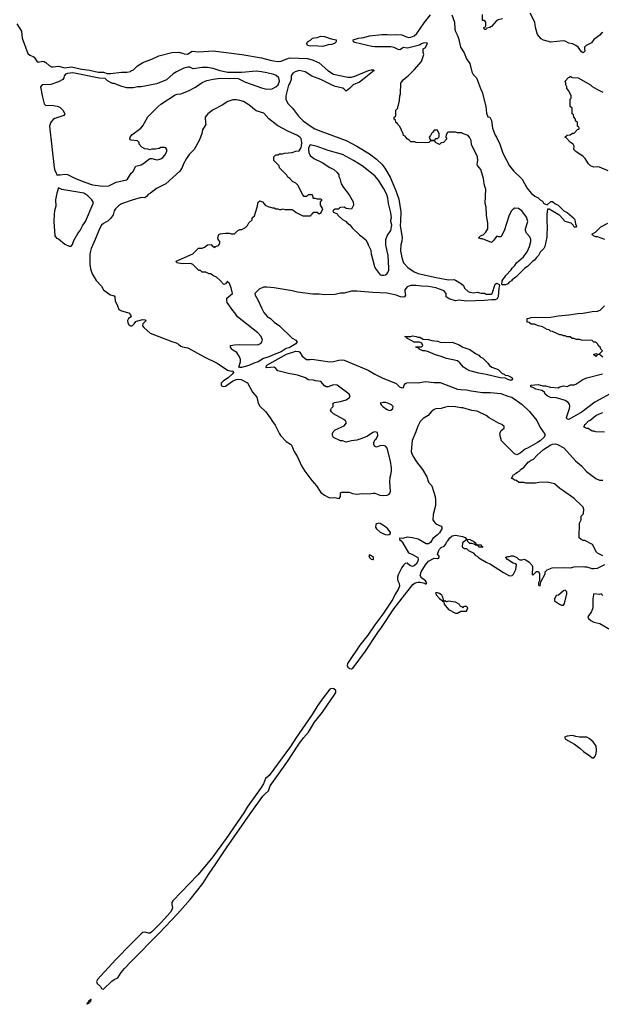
# Model space of a CAD drawing. Header units: inches. Extents: x 2323201 to 2563958, y 895391 to 1023096.
# Tile 107 of 196: x 2478758 to 2485232, y 901618 to 912576. Entities that reach past the tile are written whole.
import ezdxf

# ---------------------------------------------------------------- set-up
doc = ezdxf.new("R2010")
doc.units = ezdxf.units.IN
doc.header["$MEASUREMENT"] = 0
for name, color, linetype in [('C4970', 7, 'Continuous'), ('C4971', 7, 'Continuous'), ('C4980', 7, 'Continuous'), ('C4981', 7, 'Continuous')]:
    doc.layers.add(name, color=color, linetype=linetype)

msp = doc.modelspace()

# ---------------------------------------------------------------- linework, layer by layer
at = {"layer": 'C4970', "color": 5, "elevation": 40}
for points in [[(2479546, 910000), (2479540, 909970), (2479539, 909850), (2479545, 909805), (2479566, 909746), (2479610, 909675), (2479667, 909610), (2479692, 909570), (2479750, 909525), (2479770, 909514), (2479810, 909504), (2479817, 909490), (2479822, 909442), (2479843, 909403), (2479862, 909350), (2479890, 909336), (2479959, 909319), (2479972, 909312), (2479993, 909290), (2479998, 909270), (2479970, 909251), (2479959, 909230), (2479963, 909203), (2479978, 909178), (2479990, 909168), (2480000, 909168)], [(2480000, 902291), (2479826, 902114), (2479625, 901895), (2479614, 901870), (2479622, 901850), (2479656, 901816), (2479670, 901795), (2479690, 901788), (2479785, 901875), (2479810, 901893), (2479850, 901912), (2479887, 901973), (2479924, 902016), (2480000, 902093)]]:
    msp.add_lwpolyline(points, dxfattribs=at)
msp.add_lwpolyline([(2479550, 901672), (2479524, 901650), (2479525, 901635), (2479517, 901637), (2479506, 901626), (2479510, 901618), (2479513, 901627), (2479530, 901629), (2479536, 901644), (2479551, 901650), (2479554, 901670)], close=True, dxfattribs=at)
at = {"layer": 'C4971', "color": 5, "elevation": 40}
for points in [[(2478725, 912530), (2478777, 912450), (2478787, 912370), (2478850, 912199), (2478870, 912181), (2478908, 912168), (2478919, 912159), (2478950, 912113), (2478964, 912104), (2479010, 912113), (2479031, 912111), (2479050, 912100), (2479085, 912065), (2479110, 912052), (2479130, 912050), (2479190, 912059), (2479262, 912042), (2479330, 912050), (2479450, 912027), (2479536, 912016), (2479630, 911993), (2479690, 911991), (2479730, 911976), (2479770, 911977), (2479890, 911991), (2479949, 911991), (2479990, 912001), (2480000, 912006)], [(2480000, 911818), (2479950, 911819), (2479894, 911834), (2479810, 911866), (2479790, 911866), (2479737, 911897), (2479710, 911921), (2479644, 911924), (2479350, 911985), (2479290, 911979), (2479269, 911971), (2479251, 911950), (2479248, 911930), (2479237, 911910), (2479190, 911883), (2479105, 911855), (2479008, 911852), (2478991, 911829), (2479010, 911712), (2479030, 911641), (2479050, 911622), (2479110, 911625), (2479175, 911615), (2479204, 911604), (2479239, 911570), (2479260, 911530), (2479250, 911510), (2479150, 911475), (2479130, 911464), (2479106, 911434), (2479089, 911391), (2479143, 910930), (2479150, 910895), (2479160, 910880), (2479170, 910851), (2479210, 910851), (2479263, 910857), (2479290, 910853), (2479370, 910812), (2479470, 910770), (2479570, 910737), (2479684, 910724), (2479750, 910728), (2479830, 910767), (2479946, 910794), (2479957, 910803), (2479990, 910856), (2480000, 910867)], [(2480000, 911236), (2479990, 911238), (2479982, 911250), (2479983, 911257), (2479988, 911270), (2480000, 911285)], [(2480000, 910563), (2479890, 910526), (2479856, 910504), (2479823, 910470), (2479810, 910450), (2479797, 910403), (2479773, 910367), (2479743, 910337), (2479690, 910309), (2479669, 910290), (2479646, 910250), (2479599, 910130), (2479552, 910028), (2479546, 910000)]]:
    msp.add_lwpolyline(points, dxfattribs=at)
msp.add_lwpolyline([(2479190, 910704), (2479170, 910644), (2479156, 910570), (2479159, 910501), (2479145, 910450), (2479140, 910410), (2479139, 910330), (2479150, 910171), (2479166, 910146), (2479190, 910136), (2479259, 910079), (2479310, 910056), (2479330, 910056), (2479345, 910075), (2479362, 910118), (2479405, 910195), (2479430, 910230), (2479457, 910283), (2479492, 910330), (2479574, 910530), (2479574, 910550), (2479562, 910570), (2479515, 910615), (2479470, 910645), (2479227, 910687)], close=True, dxfattribs=at)
at = {"layer": 'C4980', "color": 5, "elevation": 40}
for points in [[(2482998, 910000), (2483014, 909914), (2483031, 909871), (2483079, 909819), (2483150, 909771), (2483194, 909750), (2483374, 909710), (2483530, 909682), (2483590, 909683), (2483610, 909676), (2483677, 909637), (2483696, 909616), (2483710, 909587), (2483750, 909552), (2483770, 909542), (2483810, 909538), (2483850, 909542), (2483890, 909532), (2483930, 909532), (2483950, 909522), (2484010, 909522), (2484018, 909530), (2484050, 909632), (2484070, 909642), (2484094, 909630), (2484097, 909617), (2484091, 909589), (2484084, 909490), (2484071, 909469), (2484050, 909460), (2484010, 909460), (2483930, 909450), (2483730, 909443), (2483650, 909455), (2483608, 909448), (2483538, 909470), (2483506, 909490), (2483506, 909530), (2483488, 909550), (2483470, 909562), (2483390, 909593), (2483310, 909606), (2483230, 909609), (2483170, 909617), (2483110, 909619), (2483070, 909602), (2483045, 909570), (2483045, 909550), (2483054, 909510), (2483042, 909490), (2483030, 909487), (2482998, 909490), (2482949, 909509), (2482850, 909534), (2482690, 909539), (2482510, 909556), (2482450, 909554), (2482370, 909532), (2482328, 909532), (2482270, 909519), (2482150, 909514), (2482090, 909522), (2482022, 909522), (2481850, 909543), (2481790, 909559), (2481590, 909590), (2481510, 909598), (2481470, 909598), (2481424, 909576), (2481376, 909530), (2481379, 909510), (2481410, 909458), (2481448, 909370), (2481477, 909317), (2481514, 909274), (2481548, 909250), (2481590, 909210), (2481650, 909168), (2481790, 909031), (2481830, 909008), (2481845, 908990), (2481832, 908970), (2481756, 908924), (2481725, 908915), (2481670, 908881), (2481589, 908851), (2481530, 908823), (2481470, 908807), (2481412, 908768), (2481365, 908755), (2481308, 908728), (2481227, 908707), (2481210, 908705), (2481198, 908710), (2481214, 908770), (2481214, 908794), (2481205, 908825), (2481173, 908873), (2481130, 908898), (2481118, 908910), (2481106, 908930), (2481106, 908950), (2481150, 908958), (2481210, 908961), (2481410, 908956), (2481445, 908975), (2481459, 909010), (2481444, 909050), (2481409, 909090), (2481182, 909270), (2481154, 909314), (2481130, 909338), (2481069, 909430), (2481062, 909450), (2481065, 909475), (2481128, 909530), (2481113, 909590), (2481090, 909649), (2481075, 909655), (2481070, 909666), (2481050, 909638), (2481030, 909628), (2480990, 909675), (2480949, 909709), (2480906, 909730), (2480887, 909747), (2480868, 909748), (2480830, 909766), (2480790, 909766), (2480770, 909786), (2480750, 909786), (2480686, 909850), (2480670, 909858), (2480650, 909862), (2480570, 909859), (2480525, 909865), (2480506, 909870), (2480498, 909890), (2480686, 909970), (2480716, 910000)], [(2482668, 910000), (2482671, 909970), (2482706, 909830), (2482716, 909810), (2482770, 909738), (2482790, 909731), (2482810, 909731), (2482830, 909738), (2482848, 909750), (2482857, 909763), (2482865, 909790), (2482866, 909810), (2482858, 909950), (2482848, 910000)], [(2484562, 910000), (2484552, 909990), (2484532, 909950), (2484510, 909928), (2484490, 909898), (2484470, 909888), (2484410, 909828), (2484382, 909810), (2484282, 909710), (2484240, 909680), (2484232, 909670), (2484205, 909655), (2484190, 909638), (2484167, 909627), (2484133, 909627), (2484126, 909630), (2484128, 909668), (2484138, 909690), (2484158, 909710), (2484168, 909730), (2484228, 909792), (2484238, 909810), (2484270, 909842), (2484289, 909870), (2484365, 909935), (2484406, 909994), (2484409, 910000)], [(2485250, 908822), (2485210, 908848), (2485190, 908848), (2485170, 908829), (2485166, 908830), (2485146, 908850), (2485170, 908862), (2485190, 908852), (2485207, 908853), (2485246, 908890), (2485226, 908910), (2485218, 908930), (2485203, 908943), (2485188, 908968), (2485170, 908986), (2485148, 908988), (2485130, 909006), (2485010, 909008), (2484990, 909015), (2484956, 909016), (2484927, 909027), (2484908, 909028), (2484887, 909047), (2484850, 909048), (2484830, 909058), (2484810, 909058), (2484790, 909068), (2484770, 909068), (2484687, 909107), (2484668, 909108), (2484650, 909126), (2484628, 909128), (2484576, 909156), (2484547, 909167), (2484530, 909168), (2484487, 909187), (2484450, 909188), (2484427, 909207), (2484406, 909210), (2484408, 909252), (2484427, 909253), (2484450, 909262), (2484670, 909266), (2484750, 909281), (2484870, 909291), (2484970, 909307), (2485030, 909311), (2485130, 909327), (2485190, 909331), (2485218, 909342), (2485269, 909391)], [(2480000, 909168), (2480010, 909168), (2480033, 909190), (2480050, 909216), (2480059, 909221), (2480130, 909239), (2480156, 909236), (2480166, 909230), (2480130, 909190), (2480126, 909170), (2480138, 909150), (2480210, 909088), (2480450, 908993), (2480501, 908981), (2480526, 908966), (2480550, 908943), (2480570, 908934), (2480630, 908923), (2480810, 908825), (2480955, 908755), (2481070, 908677), (2481110, 908664), (2481130, 908667), (2481139, 908650), (2481123, 908630), (2481077, 908590), (2481025, 908555), (2481000, 908530), (2480999, 908510), (2481010, 908498), (2481030, 908493), (2481050, 908497), (2481128, 908552), (2481168, 908572), (2481190, 908576), (2481223, 908570), (2481293, 908533), (2481350, 908430), (2481396, 908376), (2481413, 908310), (2481430, 908276), (2481497, 908210), (2481545, 908145), (2481570, 908103), (2481602, 908062), (2481650, 907966), (2481662, 907950), (2481723, 907883), (2481772, 907852), (2481782, 907842), (2481814, 907770), (2481850, 907710), (2481894, 907610), (2481932, 907550), (2482010, 907446), (2482062, 907390), (2482110, 907315), (2482150, 907283), (2482190, 907263), (2482210, 907256), (2482263, 907257), (2482313, 907247), (2482329, 907270), (2482328, 907310), (2482343, 907317), (2482370, 907319), (2482424, 907316), (2482463, 907303), (2482510, 907296), (2482570, 907304), (2482650, 907299), (2482692, 907308), (2482710, 907306), (2482766, 907286), (2482810, 907280), (2482850, 907284), (2482867, 907293), (2482881, 907310), (2482886, 907330), (2482877, 907430), (2482881, 907490), (2482889, 907511), (2482896, 907550), (2482896, 907590), (2482884, 907664), (2482849, 907809), (2482830, 907829), (2482810, 907837), (2482766, 907834), (2482730, 907818), (2482706, 907830), (2482698, 907850), (2482698, 907870), (2482716, 907904), (2482730, 907914), (2482746, 907950), (2482742, 907982), (2482727, 907987), (2482710, 907988), (2482690, 907982), (2482630, 907942), (2482566, 907914), (2482510, 907895), (2482451, 907889), (2482390, 907875), (2482350, 907888), (2482330, 907888), (2482250, 907926), (2482238, 907950), (2482238, 907970), (2482248, 907990), (2482268, 908010), (2482370, 908056), (2482395, 908090), (2482384, 908110), (2482367, 908127), (2482249, 908189), (2482229, 908210), (2482218, 908230), (2482230, 908254), (2482246, 908270), (2482246, 908310), (2482263, 908317), (2482330, 908328), (2482390, 908345), (2482429, 908370), (2482435, 908390), (2482424, 908410), (2482290, 908509), (2482250, 908513), (2482190, 908489), (2482170, 908489), (2482150, 908502), (2482110, 908549), (2482050, 908557), (2482030, 908565), (2481970, 908569), (2481938, 908590), (2481850, 908621), (2481750, 908637), (2481630, 908669), (2481610, 908695), (2481589, 908709), (2481510, 908702), (2481497, 908710), (2481509, 908731), (2481726, 908854), (2481830, 908886), (2481865, 908885), (2481877, 908877), (2481903, 908830), (2481950, 908796), (2481990, 908795), (2482010, 908799), (2482210, 908767), (2482250, 908771), (2482310, 908787), (2482350, 908791), (2482370, 908786), (2482636, 908676), (2482711, 908630), (2482791, 908590), (2482947, 908527), (2482985, 908490), (2483010, 908478), (2483030, 908482), (2483038, 908510), (2483054, 908526), (2483067, 908533), (2483150, 908537), (2483194, 908534), (2483270, 908550), (2483370, 908539), (2483437, 908537), (2483630, 908464), (2483670, 908459), (2483730, 908458), (2483785, 908445), (2483908, 908428), (2483994, 908426), (2484114, 908414), (2484190, 908385), (2484234, 908374), (2484350, 908295), (2484434, 908214), (2484515, 908115), (2484550, 908037), (2484602, 907962), (2484605, 907950), (2484595, 907930), (2484552, 907890), (2484523, 907870), (2484416, 907810), (2484383, 907797), (2484330, 907750), (2484290, 907732), (2484264, 907744), (2484121, 907890), (2484109, 907930), (2484104, 907970), (2484116, 908004), (2484149, 908030), (2484149, 908050), (2484124, 908070), (2484086, 908086), (2483984, 908144), (2483950, 908171), (2483850, 908219), (2483790, 908225), (2483690, 908255), (2483670, 908255), (2483610, 908267), (2483530, 908270), (2483496, 908264), (2483449, 908249), (2483390, 908244), (2483370, 908237), (2483338, 908210), (2483305, 908170), (2483250, 908137), (2483217, 908103), (2483188, 908052), (2483167, 907990), (2483126, 907894), (2483117, 907770), (2483124, 907744), (2483144, 907704), (2483175, 907655), (2483242, 907570), (2483291, 907490), (2483307, 907430), (2483347, 907390), (2483381, 907270), (2483387, 907230), (2483385, 907170), (2483359, 907070), (2483357, 907010), (2483370, 906986), (2483390, 906966), (2483450, 906938), (2483456, 906930), (2483455, 906910), (2483430, 906866), (2483410, 906844), (2483357, 906803), (2483330, 906759), (2483310, 906743), (2483283, 906743), (2483194, 906794), (2483130, 906809), (2483070, 906816), (2483023, 906803), (2482990, 906806), (2482984, 906796), (2482985, 906790), (2483001, 906781), (2483018, 906758), (2483084, 906644), (2483130, 906624), (2483189, 906589), (2483195, 906570), (2483191, 906550), (2483170, 906518), (2483150, 906499), (2483130, 906490), (2483101, 906501), (2483070, 906529), (2483050, 906525), (2483030, 906507), (2483010, 906480), (2482970, 906399), (2482964, 906370), (2482962, 906350), (2482967, 906330), (2482983, 906303), (2482984, 906270), (2482970, 906234), (2482937, 906183), (2482912, 906128), (2482799, 905961), (2482710, 905842), (2482634, 905726), (2482545, 905615), (2482407, 905410), (2482403, 905390), (2482410, 905370), (2482421, 905361), (2482430, 905354), (2482450, 905352), (2482470, 905363), (2482606, 905550), (2482743, 905757), (2482786, 905810), (2482922, 906018), (2483134, 906290), (2483161, 906310), (2483190, 906316), (2483215, 906315), (2483264, 906304), (2483270, 906298), (2483282, 906298), (2483288, 906310), (2483275, 906330), (2483230, 906364), (2483216, 906390), (2483228, 906430), (2483275, 906510), (2483310, 906548), (2483370, 906583), (2483410, 906581), (2483428, 906590), (2483427, 906607), (2483409, 906629), (2483422, 906670), (2483430, 906684), (2483450, 906702), (2483482, 906718), (2483500, 906740), (2483510, 906762), (2483524, 906776), (2483544, 906810), (2483570, 906830), (2483610, 906841), (2483686, 906826), (2483715, 906815), (2483733, 906793), (2483770, 906791), (2483814, 906770), (2483834, 906750), (2483838, 906738), (2483853, 906733), (2483894, 906730), (2483898, 906718), (2483910, 906714), (2483913, 906707), (2483870, 906706), (2483862, 906722), (2483830, 906728), (2483818, 906738), (2483790, 906746), (2483767, 906747), (2483746, 906770), (2483742, 906782), (2483730, 906786), (2483688, 906752), (2483682, 906710), (2483685, 906705), (2483710, 906692), (2483732, 906692), (2483754, 906670), (2483804, 906644), (2483830, 906612), (2483850, 906605), (2483870, 906586), (2483950, 906539), (2483997, 906517), (2484143, 906423), (2484210, 906387), (2484238, 906390), (2484255, 906405), (2484282, 906458), (2484288, 906508), (2484279, 906519), (2484250, 906529), (2484188, 906570), (2484168, 906590), (2484170, 906594), (2484190, 906602), (2484210, 906602), (2484229, 906611), (2484250, 906611), (2484290, 906591), (2484310, 906571), (2484325, 906565), (2484350, 906565), (2484370, 906571), (2484390, 906565), (2484430, 906538), (2484462, 906502), (2484466, 906490), (2484462, 906402), (2484470, 906394), (2484510, 906434), (2484533, 906433), (2484542, 906410), (2484542, 906330), (2484534, 906310), (2484534, 906290), (2484538, 906278), (2484550, 906274), (2484560, 906320), (2484606, 906410), (2484606, 906430), (2484628, 906452), (2484683, 906477), (2484810, 906481), (2484890, 906476), (2484930, 906485), (2485030, 906491), (2485050, 906485), (2485070, 906485), (2485127, 906467), (2485150, 906467), (2485190, 906471), (2485270, 906512)], [(2485330, 908412), (2485159, 908321), (2485018, 908210), (2484870, 908128), (2484850, 908130), (2484846, 908150), (2484878, 908250), (2484881, 908270), (2484877, 908297), (2484860, 908320), (2484830, 908338), (2484770, 908358), (2484728, 908368), (2484666, 908370), (2484629, 908389), (2484608, 908410), (2484598, 908430), (2484569, 908449), (2484503, 908463), (2484470, 908484), (2484448, 908490), (2484446, 908510), (2484530, 908516), (2484582, 908502), (2484610, 908501), (2484667, 908487), (2484750, 908478), (2484770, 908491), (2484810, 908502), (2484850, 908492), (2484890, 908511), (2484930, 908511), (2484950, 908518), (2485027, 908573), (2485069, 908591), (2485246, 908634)], [(2485267, 907987), (2485170, 907988), (2485150, 907998), (2485130, 907998), (2485106, 908010), (2485087, 908027), (2485070, 908028), (2485042, 908042), (2485038, 908050), (2485045, 908055), (2485047, 908070), (2485061, 908079), (2485090, 908110), (2485104, 908116), (2485172, 908170), (2485210, 908190), (2485250, 908205)], [(2485250, 906608), (2485190, 906638), (2485178, 906650), (2485135, 906735), (2485050, 906778), (2485030, 906778), (2485006, 906790), (2484986, 906810), (2484989, 906971), (2485006, 907010), (2485006, 907050), (2485030, 907074), (2485035, 907085), (2485036, 907124), (2485029, 907150), (2485013, 907170), (2484930, 907246), (2484815, 907330), (2484770, 907357), (2484710, 907409), (2484630, 907429), (2484535, 907425), (2484498, 907418), (2484390, 907418), (2484370, 907426), (2484313, 907427), (2484287, 907447), (2484266, 907450), (2484247, 907467), (2484229, 907469), (2484238, 907482), (2484238, 907490), (2484246, 907494), (2484249, 907510), (2484265, 907515), (2484279, 907530), (2484300, 907540), (2484324, 907556), (2484334, 907570), (2484368, 907592), (2484418, 907650), (2484450, 907673), (2484476, 907684), (2484517, 907730), (2484588, 907792), (2484670, 907843), (2484690, 907852), (2484717, 907857), (2484744, 907850), (2484813, 907810), (2484945, 907665), (2485010, 907609), (2485067, 907547), (2485170, 907471), (2485210, 907451), (2485250, 907451)], [(2485248, 906168), (2485230, 906186), (2485210, 906178), (2485150, 906186), (2485144, 906176), (2485138, 906130), (2485138, 906030), (2485121, 905990), (2485081, 905930), (2485088, 905910), (2485116, 905890), (2485150, 905871), (2485217, 905857), (2485330, 905788)], [(2480000, 902093), (2480312, 902408), (2480514, 902626), (2480654, 902786), (2480797, 902963), (2480866, 903074), (2480935, 903170), (2481060, 903360), (2481324, 903736), (2481466, 903934), (2481490, 903961), (2481528, 903992), (2481547, 904050), (2481564, 904076), (2481730, 904310), (2481866, 904514), (2481917, 904583), (2481974, 904646), (2482041, 904759), (2482130, 904871), (2482266, 905070), (2482276, 905090), (2482275, 905110), (2482255, 905130), (2482230, 905134), (2482210, 905125), (2482125, 905015), (2482065, 904930), (2482015, 904845), (2481830, 904580), (2481773, 904487), (2481534, 904166), (2481493, 904130), (2481470, 904070), (2481439, 904021), (2481289, 903811), (2481251, 903749), (2481055, 903465), (2480895, 903245), (2480740, 903060), (2480462, 902770), (2480452, 902750), (2480450, 902730), (2480457, 902690), (2480452, 902670), (2480435, 902645), (2480333, 902527), (2480230, 902423), (2480210, 902410), (2480190, 902408), (2480150, 902421), (2480130, 902416), (2480110, 902402), (2480000, 902291)]]:
    msp.add_lwpolyline(points, dxfattribs=at)
for points in [[(2483190, 909042), (2483210, 909042), (2483250, 909022), (2483310, 909018), (2483345, 909005), (2483410, 908998), (2483450, 908985), (2483570, 908986), (2483650, 908958), (2483691, 908931), (2483770, 908905), (2483830, 908862), (2483870, 908842), (2483885, 908825), (2483914, 908810), (2483970, 908754), (2483988, 908728), (2484012, 908710), (2484084, 908684), (2484130, 908638), (2484150, 908631), (2484161, 908621), (2484190, 908615), (2484230, 908599), (2484239, 908590), (2484245, 908570), (2484230, 908561), (2484190, 908570), (2484166, 908586), (2484106, 908590), (2483949, 908629), (2483870, 908643), (2483767, 908667), (2483730, 908685), (2483699, 908710), (2483657, 908757), (2483630, 908779), (2483510, 908806), (2483449, 908829), (2483386, 908846), (2483310, 908878), (2483270, 908889), (2483246, 908890), (2483206, 908910), (2483202, 908922), (2483166, 908930), (2483166, 908934), (2483230, 908934), (2483246, 908950), (2483235, 908975), (2483207, 908987), (2483150, 908986), (2483066, 909030), (2483062, 909042), (2483046, 909050), (2483110, 909052), (2483130, 909058), (2483170, 909051)], [(2482803, 908317), (2482772, 908310), (2482781, 908290), (2482801, 908270), (2482841, 908241), (2482870, 908228), (2482890, 908231), (2482913, 908250), (2482915, 908270), (2482896, 908290), (2482854, 908310), (2482830, 908316)], [(2482750, 906971), (2482733, 906967), (2482723, 906957), (2482718, 906930), (2482728, 906910), (2482770, 906873), (2482826, 906846), (2482850, 906844), (2482870, 906848), (2482884, 906856), (2482886, 906870), (2482855, 906910), (2482820, 906940), (2482770, 906968)], [(2482650, 906622), (2482643, 906610), (2482651, 906590), (2482670, 906571), (2482690, 906567), (2482695, 906570), (2482695, 906590), (2482675, 906610)], [(2483390, 906198), (2483386, 906194), (2483399, 906170), (2483430, 906135), (2483478, 906098), (2483484, 906070), (2483530, 906012), (2483610, 905972), (2483630, 905971), (2483650, 905982), (2483670, 905994), (2483730, 905994), (2483746, 906030), (2483730, 906046), (2483710, 906046), (2483698, 906042), (2483690, 906026), (2483682, 906042), (2483670, 906046), (2483656, 906056), (2483648, 906070), (2483610, 906093), (2483530, 906104), (2483510, 906099), (2483490, 906108), (2483486, 906106), (2483476, 906116), (2483469, 906150), (2483455, 906170), (2483430, 906189), (2483410, 906197)], [(2484830, 906226), (2484810, 906218), (2484754, 906170), (2484730, 906166), (2484712, 906128), (2484711, 906110), (2484765, 906070), (2484790, 906059), (2484810, 906059), (2484823, 906077), (2484848, 906188), (2484847, 906207)], [(2484910, 904609), (2484850, 904601), (2484822, 904590), (2484832, 904570), (2484934, 904514), (2484991, 904470), (2485032, 904430), (2485105, 904385), (2485130, 904362), (2485150, 904362), (2485162, 904378), (2485174, 904410), (2485179, 904450), (2485175, 904490), (2485140, 904540), (2485098, 904578), (2485070, 904592), (2484990, 904592), (2484950, 904597)]]:
    msp.add_lwpolyline(points, close=True, dxfattribs=at)
at = {"layer": 'C4981', "color": 5, "elevation": 40}
for points in [[(2484409, 910000), (2484434, 910050), (2484449, 910109), (2484449, 910130), (2484438, 910158), (2484400, 910200), (2484388, 910230), (2484388, 910250), (2484414, 910330), (2484399, 910379), (2484348, 910450), (2484310, 910475), (2484270, 910478), (2484250, 910468), (2484232, 910450), (2484217, 910423), (2484202, 910390), (2484150, 910226), (2484117, 910163), (2484110, 910158), (2484090, 910158), (2484070, 910168), (2484060, 910160), (2484037, 910123), (2484010, 910098), (2483910, 910138), (2483890, 910138), (2483870, 910146), (2483866, 910150), (2483886, 910170), (2483918, 910182), (2483948, 910210), (2483968, 910250), (2483969, 910310), (2483955, 910395), (2483949, 910490), (2483939, 910530), (2483948, 910690), (2483938, 910710), (2483929, 910749), (2483922, 910810), (2483889, 910909), (2483855, 910955), (2483849, 910969), (2483859, 911010), (2483853, 911050), (2483786, 911186), (2483785, 911230), (2483770, 911262), (2483750, 911288), (2483688, 911308), (2483676, 911316), (2483630, 911318), (2483610, 911326), (2483530, 911326), (2483518, 911322), (2483505, 911295), (2483502, 911270), (2483512, 911250), (2483510, 911246), (2483474, 911210), (2483450, 911206), (2483430, 911186), (2483386, 911210), (2483382, 911222), (2483370, 911226), (2483330, 911226), (2483312, 911208), (2483270, 911206), (2483170, 911208), (2483155, 911215), (2483110, 911218), (2483090, 911238), (2483069, 911249), (2483050, 911278), (2483030, 911286), (2483027, 911307), (2482990, 911386), (2482966, 911410), (2482962, 911422), (2482946, 911430), (2482942, 911462), (2482926, 911470), (2482926, 911490), (2482942, 911498), (2482946, 911510), (2482946, 911570), (2482966, 911590), (2482966, 911610), (2482975, 911625), (2482980, 911660), (2482987, 911673), (2482988, 911730), (2482998, 911750), (2483002, 911870), (2483029, 911910), (2483082, 911950), (2483150, 912018), (2483229, 912111), (2483258, 912190), (2483248, 912210), (2483248, 912250), (2483270, 912262), (2483298, 912310), (2483290, 912318), (2483250, 912314), (2483230, 912309), (2483208, 912292), (2483090, 912261), (2483070, 912259), (2483030, 912268), (2482990, 912242), (2482970, 912244), (2482925, 912265), (2482890, 912274), (2482710, 912273), (2482677, 912277), (2482490, 912324), (2482475, 912330), (2482468, 912350), (2482528, 912370), (2482590, 912378), (2482650, 912395), (2482790, 912410), (2482850, 912412), (2482890, 912408), (2482950, 912413), (2483010, 912407), (2483064, 912384), (2483090, 912379), (2483110, 912381), (2483150, 912396), (2483179, 912421), (2483259, 912541), (2483330, 912630)], [(2483567, 912630), (2483597, 912550), (2483603, 912470), (2483610, 912443), (2483629, 912409), (2483642, 912370), (2483665, 912270), (2483707, 912207), (2483730, 912141), (2483769, 912089), (2483790, 911996), (2483807, 911967), (2483841, 911930), (2483886, 911810), (2483905, 911770), (2483945, 911610), (2483954, 911534), (2483970, 911494), (2483991, 911491), (2484010, 911454), (2484021, 911370), (2484051, 911290), (2484065, 911270), (2484101, 911190), (2484136, 911090), (2484211, 910950), (2484255, 910895), (2484350, 910802), (2484404, 910704), (2484450, 910645), (2484491, 910611), (2484530, 910592), (2484550, 910572), (2484577, 910557), (2484590, 910534), (2484610, 910522), (2484630, 910514), (2484670, 910554), (2484690, 910554), (2484714, 910530), (2484753, 910513), (2484814, 910450), (2484851, 910431), (2484930, 910362), (2484938, 910350), (2484945, 910305), (2484953, 910287), (2484954, 910270), (2484950, 910266), (2484930, 910266), (2484918, 910290), (2484898, 910310), (2484828, 910330), (2484770, 910398), (2484650, 910468), (2484634, 910466), (2484626, 910410), (2484626, 910310), (2484631, 910290), (2484626, 910154), (2484605, 910050), (2484591, 910030), (2484562, 910000)], [(2484133, 912587), (2484084, 912576), (2484061, 912559), (2484010, 912502), (2483990, 912488), (2483958, 912482), (2483950, 912466), (2483930, 912466), (2483926, 912490), (2483942, 912498), (2483946, 912510), (2483946, 912550), (2483930, 912566), (2483910, 912566), (2483908, 912570), (2483910, 912634)], [(2485250, 912432), (2485230, 912422), (2485215, 912405), (2485150, 912355), (2485122, 912318), (2485064, 912290), (2485046, 912270), (2485045, 912250), (2485050, 912226), (2485030, 912208), (2485010, 912218), (2484974, 912270), (2484947, 912290), (2484910, 912306), (2484870, 912314), (2484830, 912336), (2484810, 912339), (2484670, 912325), (2484587, 912347), (2484562, 912362), (2484521, 912410), (2484501, 912490), (2484493, 912550), (2484440, 912650)], [(2480000, 912006), (2480023, 912017), (2480070, 912062), (2480135, 912105), (2480230, 912136), (2480308, 912172), (2480450, 912210), (2480530, 912213), (2480570, 912205), (2480590, 912196), (2480626, 912194), (2480676, 912224), (2480750, 912220), (2480910, 912228), (2481230, 912188), (2481450, 912150), (2481545, 912125), (2481629, 912111), (2481670, 912114), (2481750, 912147), (2481770, 912151), (2481963, 912143), (2482026, 912126), (2482090, 912097), (2482187, 912010), (2482250, 911970), (2482410, 911936), (2482450, 911938), (2482490, 911948), (2482642, 912010), (2482670, 912017), (2482698, 912018), (2482702, 912010), (2482610, 911937), (2482575, 911905), (2482539, 911881), (2482471, 911850), (2482430, 911809), (2482390, 911782), (2482366, 911806), (2482353, 911813), (2482270, 911833), (2482228, 911850), (2482110, 911909), (2482010, 911949), (2481935, 911995), (2481870, 912009), (2481823, 911997), (2481799, 911981), (2481778, 911950), (2481778, 911910), (2481765, 911870), (2481750, 911846), (2481721, 911730), (2481719, 911690), (2481743, 911643), (2481796, 911590), (2481861, 911501), (2481912, 911452), (2481990, 911393), (2482043, 911363), (2482110, 911334), (2482390, 911231), (2482511, 911170), (2482650, 911083), (2482730, 911022), (2482787, 910967), (2482824, 910924), (2482882, 910822), (2482942, 910682), (2482979, 910579), (2482999, 910439), (2482998, 910330), (2482993, 910287), (2483014, 910150), (2483012, 910110), (2483001, 910070), (2482996, 910010), (2482998, 910000)], [(2480000, 911285), (2480007, 911293), (2480108, 911370), (2480130, 911394), (2480185, 911495), (2480294, 911606), (2480330, 911636), (2480490, 911739), (2480510, 911746), (2480550, 911751), (2480635, 911785), (2480714, 911826), (2480790, 911876), (2480842, 911898), (2480910, 911915), (2480990, 911925), (2481090, 911923), (2481150, 911927), (2481190, 911923), (2481270, 911882), (2481450, 911817), (2481510, 911804), (2481568, 911808), (2481610, 911829), (2481635, 911850), (2481650, 911890), (2481641, 911930), (2481614, 911954), (2481585, 911965), (2481510, 911986), (2481450, 911997), (2481390, 912002), (2481229, 911989), (2481070, 911989), (2480990, 912005), (2480910, 912033), (2480850, 912043), (2480790, 912044), (2480690, 912029), (2480650, 912046), (2480630, 912049), (2480584, 912036), (2480505, 911995), (2480467, 911973), (2480393, 911907), (2480330, 911879), (2480279, 911861), (2480170, 911839), (2480110, 911829), (2480071, 911829), (2480022, 911818), (2480000, 911818)], [(2485310, 910894), (2485210, 910935), (2485190, 910939), (2485150, 910935), (2485110, 910948), (2485088, 910970), (2485053, 911033), (2485030, 911055), (2484949, 911109), (2484926, 911130), (2484928, 911170), (2484918, 911190), (2484889, 911209), (2484840, 911260), (2484826, 911270), (2484850, 911292), (2484887, 911293), (2484910, 911314), (2484930, 911314), (2484967, 911353), (2484982, 911358), (2484986, 911370), (2484982, 911382), (2484966, 911390), (2484966, 911430), (2484946, 911450), (2484946, 911470), (2484926, 911490), (2484922, 911522), (2484906, 911530), (2484906, 911590), (2484886, 911610), (2484886, 911690), (2484896, 911704), (2484898, 911730), (2484870, 911786), (2484848, 911810), (2484847, 911827), (2484838, 911850), (2484838, 911870), (2484828, 911890), (2484867, 911933), (2484882, 911938), (2484890, 911952), (2484898, 911938), (2484910, 911934), (2484974, 911930), (2485110, 911852), (2485130, 911832), (2485183, 911803), (2485250, 911771)], [(2480716, 910000), (2480748, 910032), (2480790, 910034), (2480816, 910044), (2480848, 910072), (2480890, 910074), (2480900, 910060), (2480930, 910042), (2480938, 910050), (2480970, 910064), (2480986, 910090), (2480986, 910106), (2480968, 910130), (2480962, 910150), (2480976, 910184), (2480990, 910192), (2481050, 910202), (2481090, 910202), (2481110, 910192), (2481147, 910193), (2481186, 910230), (2481210, 910242), (2481230, 910242), (2481270, 910262), (2481295, 910285), (2481310, 910314), (2481346, 910350), (2481346, 910370), (2481370, 910394), (2481402, 910490), (2481414, 910546), (2481430, 910561), (2481462, 910550), (2481490, 910511), (2481530, 910492), (2481551, 910491), (2481570, 910482), (2481590, 910482), (2481610, 910472), (2481630, 910472), (2481650, 910462), (2481670, 910462), (2481690, 910471), (2481710, 910462), (2481790, 910462), (2481814, 910450), (2481834, 910430), (2481910, 910394), (2481990, 910394), (2482002, 910398), (2482006, 910410), (2482022, 910418), (2482026, 910430), (2482033, 910433), (2482070, 910434), (2482090, 910414), (2482110, 910422), (2482133, 910470), (2482106, 910510), (2482106, 910550), (2482126, 910570), (2482110, 910578), (2482070, 910578), (2482050, 910586), (2482030, 910586), (2482026, 910590), (2482022, 910622), (2482010, 910626), (2481970, 910626), (2481951, 910609), (2481926, 910610), (2481910, 910626), (2481855, 910735), (2481830, 910758), (2481796, 910776), (2481766, 910810), (2481743, 910823), (2481730, 910846), (2481650, 910926), (2481646, 910950), (2481588, 911008), (2481586, 911050), (2481610, 911072), (2481630, 911072), (2481650, 911082), (2481684, 911084), (2481710, 911091), (2481790, 911098), (2481830, 911111), (2481870, 911118), (2481890, 911152), (2481893, 911167), (2481897, 911210), (2481890, 911253), (2481876, 911270), (2481842, 911290), (2481750, 911330), (2481630, 911394), (2481530, 911474), (2481477, 911537), (2481390, 911562), (2481309, 911630), (2481250, 911664), (2481210, 911677), (2481170, 911683), (2481130, 911683), (2481075, 911665), (2481010, 911625), (2480910, 911573), (2480851, 911530), (2480823, 911490), (2480826, 911426), (2480831, 911410), (2480821, 911399), (2480794, 911350), (2480787, 911310), (2480760, 911240), (2480699, 911130), (2480646, 911074), (2480616, 911030), (2480581, 910970), (2480566, 910930), (2480541, 910890), (2480386, 910750), (2480282, 910698), (2480215, 910645), (2480188, 910632), (2480170, 910609), (2480150, 910595), (2480110, 910597), (2480010, 910567), (2480000, 910563)], [(2480000, 910867), (2480016, 910884), (2480050, 910946), (2480110, 910959), (2480141, 910979), (2480190, 911021), (2480210, 911031), (2480230, 911031), (2480270, 911019), (2480290, 911017), (2480330, 911027), (2480350, 911043), (2480373, 911070), (2480394, 911110), (2480395, 911130), (2480386, 911150), (2480370, 911155), (2480330, 911154), (2480310, 911144), (2480270, 911135), (2480230, 911135), (2480210, 911129), (2480184, 911136), (2480150, 911138), (2480116, 911156), (2480086, 911190), (2480086, 911210), (2480070, 911226), (2480000, 911236)], [(2482848, 910000), (2482833, 910070), (2482834, 910130), (2482849, 910170), (2482889, 910230), (2482899, 910290), (2482889, 910330), (2482889, 910350), (2482896, 910370), (2482890, 910426), (2482864, 910530), (2482855, 910590), (2482843, 910630), (2482810, 910694), (2482750, 910790), (2482710, 910837), (2482570, 910950), (2482474, 911010), (2482350, 911074), (2482190, 911122), (2482070, 911164), (2481990, 911184), (2481973, 911150), (2481973, 911130), (2481978, 911098), (2481990, 911065), (2482031, 911031), (2482125, 910985), (2482210, 910932), (2482254, 910910), (2482290, 910874), (2482311, 910850), (2482312, 910830), (2482322, 910810), (2482338, 910750), (2482361, 910710), (2482427, 910627), (2482471, 910550), (2482472, 910510), (2482452, 910468), (2482390, 910475), (2482370, 910488), (2482330, 910486), (2482318, 910482), (2482310, 910466), (2482270, 910466), (2482250, 910458), (2482245, 910450), (2482250, 910434), (2482290, 910414), (2482300, 910400), (2482350, 910352), (2482391, 910331), (2482400, 910320), (2482434, 910294), (2482460, 910260), (2482540, 910180), (2482590, 910145), (2482610, 910125), (2482630, 910092), (2482636, 910070), (2482667, 910010), (2482668, 910000)], [(2485270, 910129), (2485190, 910158), (2485170, 910158), (2485146, 910170), (2485126, 910190), (2485166, 910210), (2485228, 910272), (2485306, 910310)]]:
    msp.add_lwpolyline(points, dxfattribs=at)
for points in [[(2482130, 912276), (2482030, 912284), (2481990, 912281), (2481962, 912290), (2481955, 912310), (2481962, 912330), (2481993, 912347), (2482018, 912370), (2482070, 912379), (2482110, 912393), (2482152, 912390), (2482223, 912363), (2482282, 912350), (2482282, 912330), (2482262, 912310), (2482230, 912299), (2482190, 912295), (2482170, 912287)], [(2483410, 911346), (2483370, 911346), (2483357, 911323), (2483342, 911310), (2483330, 911286), (2483314, 911270), (2483330, 911234), (2483370, 911234), (2483382, 911238), (2483388, 911252), (2483410, 911254), (2483427, 911273), (2483427, 911307)]]:
    msp.add_lwpolyline(points, close=True, dxfattribs=at)

doc.saveas('drawing.dxf')
